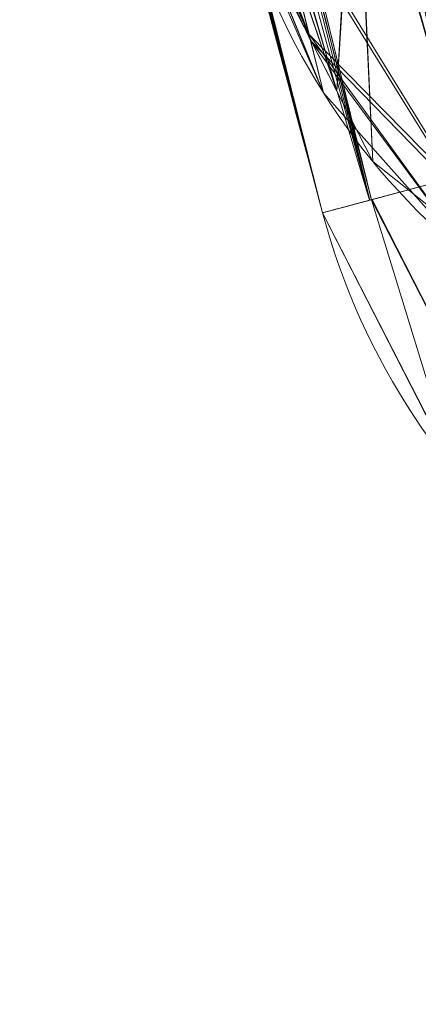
# Model space of a CAD drawing. Header units: millimetres. Extents: x -71 to 71, y -145 to 145.
# Tile 114 of 256: x -55.675 to -55.503, y -15.211 to -14.787. Entities that reach past the tile are written whole.
import ezdxf

# ---------------------------------------------------------------- set-up
doc = ezdxf.new("R2010")
doc.units = ezdxf.units.MM
doc.layers.add('1', color=7, linetype='CONTINUOUS')

msp = doc.modelspace()

# ---------------------------------------------------------------- linework, layer by layer
at = {"layer": '1', "color": 163, "linetype": 'Continuous', "lineweight": 13}
msp.add_line((-55.544016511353, -14.8698429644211, -31.8425123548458), (-55.544016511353, -14.8698429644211, -23.4988146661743), dxfattribs=at)
at = {"layer": '1', "color": 163, "linetype": 'Continuous', "lineweight": 13, "extrusion": (-5.23961264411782e-15, 1.156482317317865e-14, -1)}
for centre, radius in [((0, 2.781752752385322e-14, 144.004626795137), 61.0180546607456), ((0, -8.448341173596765e-14, 124.369789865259), 56.3952855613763)]:
    msp.add_circle(centre, radius, dxfattribs=at)
at = {"layer": '1', "color": 163, "linetype": 'Continuous', "lineweight": 13}
msp.add_circle((4.472976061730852e-13, 3.150668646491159e-12, -145), 60.4433756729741, dxfattribs=at)
for centre, radius, start, end in [((3.626092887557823e-30, 1.973953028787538e-14, -142.505083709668), 63.56377365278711, 189.6208549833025, 222.2786899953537), ((-55.25422164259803, -14.79226117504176, -23.4988146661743), 0.3, 194.987361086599, 267.99999999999), ((-55.25422164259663, -14.79226117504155, -31.84251235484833), 0.3, 194.987361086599, 267.99999999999)]:
    msp.add_arc(centre, radius, start, end, dxfattribs=at)
at = {"layer": '1', "color": 163, "linetype": 'Continuous', "lineweight": 13, "extrusion": (-6.402499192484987e-09, 2.415046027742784e-08, 0.9999999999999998)}
msp.add_arc((-55.29000661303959, -14.65793211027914, 3.368421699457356), 0.3, 194.8480508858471, 268.0000000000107, dxfattribs=at)
at = {"layer": '1', "color": 163, "linetype": 'Continuous', "lineweight": 13, "extrusion": (0, 0, -1)}
msp.add_arc((55.29000663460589, -14.6579320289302, -2.210525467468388), 0.3, 272.0000000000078, 345.1519491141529, dxfattribs=at)
at = {"layer": '1', "color": 163, "linetype": 'Continuous', "lineweight": 13, "extrusion": (-0.2586059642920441, 0.9659828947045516, -4.869083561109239e-05)}
msp.add_arc((57.19999999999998, -23.49881463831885, 0.001144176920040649), 0.3, 0, 87.93028667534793, dxfattribs=at)
at = {"layer": '1', "color": 163, "linetype": 'Continuous', "lineweight": 13, "extrusion": (0.2586059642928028, -0.9659828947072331, -4.863357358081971e-05)}
msp.add_arc((-57.19999999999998, -31.84251231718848, 0.001548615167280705), 0.3, 180, 267.9302857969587, dxfattribs=at)
at = {"layer": '1', "color": 163, "linetype": 'Continuous', "lineweight": 13}
for points, knots in [([(-56.0092195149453, 7.430836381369, -40.1881047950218), (-56.38767568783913, 4.578259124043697, -40.18600039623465), (-56.64075283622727, 0.1337488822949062, -40.18517426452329), (-56.24041456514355, -6.020940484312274, -40.18873368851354), (-55.54351012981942, -10.71621283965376, -40.19373372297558), (-54.41900416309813, -15.45484477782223, -40.20106422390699), (-52.84662861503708, -20.19210887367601, -40.21072519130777), (-50.80930273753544, -24.8840909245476, -40.2227166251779), (-48.29613211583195, -29.47758556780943, -40.23703852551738), (-45.29549098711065, -33.91822466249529, -40.25369089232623), (-41.8019172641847, -38.14185204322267, -40.27267372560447), (-37.82569878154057, -42.09225020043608, -40.29398702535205), (-33.38333123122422, -45.70420284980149, -40.31763079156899), (-28.49088723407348, -48.91009564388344, -40.34360502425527), (-21.41016006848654, -52.54962415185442, -40.38134462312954), (-15.5376816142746, -54.48108172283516, -40.41314502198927), (-11.445770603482, -55.3284003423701, -40.43589893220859)], [0, 0, 0, 0, 0.125, 0.1875, 0.25, 0.3125, 0.375, 0.4375, 0.5, 0.5625, 0.625, 0.6875, 0.75, 0.8125, 0.875, 1, 1, 1, 1]), ([(-55.79206164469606, 7.398561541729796, -43.18008904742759), (-56.02458079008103, 5.645469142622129, -43.17850631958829), (-56.32216527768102, 2.145282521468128, -43.17631762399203), (-56.2774919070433, -3.083071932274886, -43.17589833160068), (-55.74469622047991, -8.317168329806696, -43.17832533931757), (-54.72088675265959, -13.50770784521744, -43.18361554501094), (-53.47375240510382, -17.70598476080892, -43.19032117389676), (-52.24993602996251, -20.97159237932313, -43.1970039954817), (-51.21943771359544, -23.37545791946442, -43.20267281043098), (-50.07211843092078, -25.74001208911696, -43.20902270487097), (-48.38893654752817, -28.83185243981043, -43.21838366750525), (-46.01474015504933, -32.54916112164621, -43.23166013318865), (-42.79579392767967, -36.67874397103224, -43.24974804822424), (-39.80590965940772, -39.8550863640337, -43.26661311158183), (-37.22554922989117, -42.23774127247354, -43.28120343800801), (-35.20249638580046, -43.93723232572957, -43.29265772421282), (-33.10278230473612, -45.54055131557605, -43.30455868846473), (-30.93842460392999, -47.03880768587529, -43.31683624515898), (-28.72004833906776, -48.42495516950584, -43.32942842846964), (-25.67962645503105, -50.13475593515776, -43.34669906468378), (-22.51737436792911, -51.63244938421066, -43.36467929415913), (-19.23182754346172, -52.91446779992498, -43.3833775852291), (-15.89144214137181, -54.03891938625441, -43.40239509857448), (-13.34178061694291, -54.70350458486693, -43.41691632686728), (-11.6398303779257, -55.06359028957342, -43.42660953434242)], [0, 0, 0, 0, 0.0625, 0.125, 0.1875, 0.25, 0.3125, 0.34375, 0.375, 0.40625, 0.4375, 0.5, 0.5625, 0.625, 0.65625, 0.6875, 0.71875, 0.75, 0.78125, 0.8125, 0.875, 0.90625, 0.9375, 1, 1, 1, 1]), ([(-56.50000000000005, -4.895578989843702e-16, -15.81462433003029), (-56.49999999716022, -0.967056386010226, -15.8120534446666), (-56.45043392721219, -2.918040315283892, -15.80691167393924), (-56.14086936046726, -6.892608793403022, -15.79662813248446), (-55.33779639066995, -11.96000647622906, -15.78377370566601), (-53.65336816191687, -18.09517495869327, -15.76834839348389), (-51.21658996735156, -24.15893938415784, -15.75292308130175), (-48.02467232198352, -30.0154777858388, -15.73749776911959), (-44.10762326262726, -35.52636955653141, -15.72207245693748), (-39.52881410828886, -40.56063158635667, -15.70664714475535), (-36.0977595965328, -43.52332059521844, -15.69636360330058), (-34.30725113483, -44.89167162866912, -15.6912218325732)], [0, 0, 0, 0, 0.0625, 0.125, 0.25, 0.375, 0.5, 0.625, 0.75, 0.875, 1, 1, 1, 1]), ([(-54.1748946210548, -21.2568850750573, 31.5), (-54.6638936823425, -17.571101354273, 31.499871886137), (-55.1250233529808, -14.095380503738, 30.1514430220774), (-55.6314401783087, -10.2783120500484, 26.7224698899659), (-55.7653499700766, -9.26897978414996, 25.3941579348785), (-55.9577956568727, -7.81843880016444, 22.2910702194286), (-56.0092096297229, -7.43091089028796, 20.5929966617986), (-56.0092195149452, -7.43083638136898, 18.8118952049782)], [0, 0, 0, 0, 0.5, 0.5, 0.75, 0.75, 1, 1, 1, 1]), ([(-56.00921274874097, -7.43088738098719, 18.81189514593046), (-55.84778768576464, -8.64761337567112, 18.27553385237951), (-55.57446086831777, -10.46857355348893, 17.47101728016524), (-55.14800137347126, -12.88831644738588, 16.40328050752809), (-54.79726728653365, -14.6992013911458, 15.60654748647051), (-54.41554179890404, -16.50502466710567, 14.8125598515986), (-53.86455365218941, -18.90435921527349, 13.75579519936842), (-53.09654226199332, -21.8880547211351, 12.44277299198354), (-52.04587146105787, -25.44201606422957, 10.88781178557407), (-50.86235861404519, -28.96561770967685, 9.35961010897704), (-49.54285790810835, -32.4561508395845, 7.86666250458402), (-48.56815383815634, -34.75713714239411, 6.899976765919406), (-48.05581082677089, -35.9000126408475, 6.425037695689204)], [0, 0, 0, 0, 0.125, 0.1875, 0.25, 0.3125, 0.375, 0.5, 0.625, 0.75, 0.875, 1, 1, 1, 1]), ([(-47.46844656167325, -30.64305029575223, -0.8061324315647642), (-48.05961782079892, -29.72727555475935, -0.05716055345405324), (-49.17838392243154, -27.87812518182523, 1.469014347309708), (-50.67197279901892, -25.05862759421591, 3.829412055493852), (-51.76788006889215, -22.67685427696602, 5.845017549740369), (-52.55819579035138, -20.75314257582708, 7.47955347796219), (-53.10827526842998, -19.30177147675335, 8.715144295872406), (-53.61576125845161, -17.84355812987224, 9.960823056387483), (-54.23731669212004, -15.88719951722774, 11.62907026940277), (-54.91085441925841, -13.42264493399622, 13.72871973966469), (-55.55516477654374, -10.43872688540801, 16.26421220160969), (-55.8760261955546, -8.43476743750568, 17.96132468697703), (-56.00921263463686, -7.430887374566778, 18.8118951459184)], [0, 0, 0, 0, 0.125, 0.25, 0.375, 0.4375, 0.5, 0.5625, 0.625, 0.75, 0.875, 1, 1, 1, 1]), ([(-55.88612754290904, -12.23954941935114, 6.089287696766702), (-55.85059944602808, -12.41748333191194, 6.089174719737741), (-55.77869664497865, -12.7691375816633, 6.054499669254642), (-55.66952130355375, -13.2798950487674, 5.900403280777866), (-55.58299770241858, -13.67054627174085, 5.693434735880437), (-55.51849878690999, -13.95616024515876, 5.483429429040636), (-55.47338640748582, -14.15405077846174, 5.305928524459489), (-55.43216048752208, -14.33387580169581, 5.109900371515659), (-55.39489755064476, -14.49603731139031, 4.893579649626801), (-55.3633153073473, -14.63464594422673, 4.664949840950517), (-55.33748926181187, -14.75008017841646, 4.423676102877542), (-55.31743625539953, -14.8429037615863, 4.167436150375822), (-55.30005890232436, -14.93088029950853, 3.818793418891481), (-55.29738882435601, -14.95785709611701, 3.550484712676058), (-55.30047648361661, -14.95774927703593, 3.36842170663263)], [0, 0, 0, 0, 0.125, 0.25, 0.375, 0.4375, 0.5, 0.5625, 0.625, 0.6875, 0.75, 0.8125, 0.875, 1, 1, 1, 1]), ([(-55.3004764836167, -14.95774927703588, 2.21052546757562), (-55.29738882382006, -14.9578570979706, 2.028633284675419), (-55.30020050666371, -14.93035183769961, 1.755681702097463), (-55.31787378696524, -14.84126779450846, 1.406430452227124), (-55.33765623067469, -14.74944792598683, 1.153916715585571), (-55.36359854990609, -14.63355817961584, 0.912001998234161), (-55.40652624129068, -14.44559320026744, 0.603030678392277), (-55.47145388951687, -14.16306793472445, 0.2635371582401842), (-55.55087793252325, -13.81409626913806, -0.01933700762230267), (-55.61820836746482, -13.51178725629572, -0.1985951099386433), (-55.67058775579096, -13.2729613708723, -0.3103602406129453), (-55.72496185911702, -13.02086990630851, -0.399722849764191), (-55.79690801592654, -12.68010648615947, -0.4840857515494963), (-55.85058020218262, -12.41757199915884, -0.5102275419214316), (-55.88612754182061, -12.23954941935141, -0.5103405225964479)], [0, 0, 0, 0, 0.125, 0.1875, 0.25, 0.3125, 0.375, 0.5, 0.625, 0.6875, 0.75, 0.8125, 0.875, 1, 1, 1, 1]), ([(-55.2646914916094, -14.7950489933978, -32.1423166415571), (-55.3699560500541, -14.4017700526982, -32.1422975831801), (-55.4710290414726, -14.0073452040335, -32.1422794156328), (-55.66314816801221, -13.2229025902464, -32.1422449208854), (-55.7543412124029, -12.8328742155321, -32.1422285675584), (-55.84142488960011, -12.4419530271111, -32.1422130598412)], [0, 0, 0, 0, 0.504098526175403, 0.504098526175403, 1, 1, 1, 1]), ([(-56.123774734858, -12.5048754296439, -31.8424047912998), (-56.0362343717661, -12.8977698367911, -31.8424208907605), (-55.9445630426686, -13.2897665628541, -31.8424378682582), (-55.7514362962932, -14.0781667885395, -31.8424736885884), (-55.64983320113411, -14.474580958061, -31.8424925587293), (-55.544016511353, -14.8698429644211, -31.8425123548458)], [0, 0, 0, 0, 0.495901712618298, 0.495901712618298, 1, 1, 1, 1]), ([(-55.574769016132, -13.5837330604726, -23.1990663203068), (-55.5695413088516, -13.6051252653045, -23.1990653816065), (-55.564301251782, -13.626514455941, -23.1990644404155), (-55.5203726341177, -13.8053782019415, -23.1990565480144), (-55.48102666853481, -13.9626928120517, -23.1990494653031), (-55.3836127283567, -14.3452611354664, -23.1990319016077), (-55.32483667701, -14.5703405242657, -23.1990212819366), (-55.2646914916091, -14.7950489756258, -23.1990103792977)], [0, 0, 0, 0, 0.0528347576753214, 0.0528347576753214, 0.441888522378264, 0.441888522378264, 1, 1, 1, 1]), ([(-55.544016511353, -14.8698429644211, -23.4988146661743), (-55.60447715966, -14.6440014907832, -23.4988259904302), (-55.6635614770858, -14.4177870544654, -23.4988370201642), (-55.7614863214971, -14.033289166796, -23.4988552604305), (-55.801038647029, -13.8751809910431, -23.4988626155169), (-55.8451976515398, -13.6954148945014, -23.4988708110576), (-55.8504651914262, -13.6739177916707, -23.4988717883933), (-55.8557203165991, -13.6524176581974, -23.4988727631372)], [0, 0, 0, 0, 0.558111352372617, 0.558111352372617, 0.947165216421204, 0.947165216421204, 1, 1, 1, 1])]:
    msp.add_open_spline(points, degree=3, knots=knots, dxfattribs=at)
for points in [[(24.58453550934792, 55.21777272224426, -144.9999958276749), (-35.52772477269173, -48.89971762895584, -144.9999958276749), (-52.34549939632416, -30.22168762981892, -144.9999958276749), (-60.11226028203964, -6.318053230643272, -144.9999958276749)], [(-51.48215219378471, -16.72756485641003, -123.8834485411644), (-54.13153767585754, -7.864786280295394e-14, -123.8834485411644), (-56.3952848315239, -7.767609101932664e-14, -124.3697926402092), (-53.63510549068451, -17.42710173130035, -124.3697926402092)], [(-55.90708926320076, -8.200637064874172, 23.03180657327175), (-56.00921437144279, -7.430861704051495, 18.81189458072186), (-52.23216861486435, -35.90000048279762, 18.77893321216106)], [(-54.24021929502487, -15.81924594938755, 11.68635301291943), (-56.00921437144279, -7.430861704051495, 18.81189458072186), (-54.64030429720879, -14.37661144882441, 10.82546170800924)], [(-56.00921437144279, -7.430887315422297, 18.81189458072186), (-52.85102128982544, -20.62619663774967, 10.56393515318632), (-52.89638042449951, -21.29850536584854, 11.49737183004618)], [(-52.85102128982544, -20.62619663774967, 10.56393515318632), (-56.00921437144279, -7.430887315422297, 18.81189458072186), (-54.24021929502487, -15.81924594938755, 11.68635301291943)], [(-52.89638042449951, -21.29850536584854, 11.49737183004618), (-52.91160196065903, -21.96520008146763, 12.41462863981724), (-56.00921437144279, -7.430887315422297, 18.81189458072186)], [(-52.23216861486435, -35.90000048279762, 18.77893321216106), (-56.00921437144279, -7.430887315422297, 18.81189458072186), (-52.84026637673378, -22.29992114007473, 12.26730179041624)], [(-55.57271465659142, -10.72095800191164, 27.05357037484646), (-55.90708926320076, -8.200637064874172, 23.03180657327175), (-52.23216861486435, -35.90000048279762, 18.77893321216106)], [(-55.5039756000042, -25.34781582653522, -144.0046280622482), (-56.06559664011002, -25.60430020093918, -143.2514041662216), (-61.00811064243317, -8.771642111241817, -143.2514041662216), (-60.39698049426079, -8.683774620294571, -144.0046280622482)], [(-55.53851276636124, -9.792938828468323, -124.3697926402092), (-63.01534175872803, -11.33249048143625, -124.5197132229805), (-63.40426951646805, -20.42438462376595, -124.5481371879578)], [(-63.40426951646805, -20.42438462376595, -124.5481371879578), (-48.8397516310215, -28.19764241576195, -124.3697926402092), (-55.53851276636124, -9.792938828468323, -124.3697926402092)], [(-52.23216861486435, -35.90000048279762, 18.77893321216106), (-54.17489632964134, -21.25688455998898, 31.50000050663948), (-54.95673045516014, -15.36386180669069, 30.29263764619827), (-55.57271465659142, -10.72095800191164, 27.05357037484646)], [(-56.04054033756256, -12.48632092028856, -32.05152973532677), (-55.95022812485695, -12.4661959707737, -32.11639076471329), (-55.37233501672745, -14.82386793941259, -32.11646527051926)], [(-55.95022812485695, -12.4661959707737, -32.11639076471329), (-55.94415590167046, -12.46484369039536, -32.11783245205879), (-55.36632984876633, -14.82226047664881, -32.11790695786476), (-55.37233501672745, -14.82386793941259, -32.11646527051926)], [(-55.36632984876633, -14.82226047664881, -32.11790695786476), (-55.94415590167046, -12.46484369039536, -32.11783245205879), (-55.56551367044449, -13.62155377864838, -32.14226290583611)], [(-56.10247701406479, -12.50012591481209, -31.95472806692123), (-56.04168027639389, -12.48657517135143, -32.05071017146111), (-55.46280741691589, -14.84809163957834, -32.05077722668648), (-55.52294850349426, -14.86419700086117, -31.9548100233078)], [(-56.04168027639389, -12.48657517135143, -32.05071017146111), (-56.04054033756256, -12.48632092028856, -32.05152973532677), (-55.46167865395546, -14.84778989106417, -32.05159679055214), (-55.46280741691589, -14.84809163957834, -32.05077722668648)], [(-55.37233501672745, -14.82386793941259, -32.11646527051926), (-55.46167865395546, -14.84778989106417, -32.05159679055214), (-56.04054033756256, -12.48632092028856, -32.05152973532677)], [(-55.52294850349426, -14.86419700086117, -31.9548100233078), (-56.10315501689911, -12.50027678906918, -31.95115923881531), (-56.10247701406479, -12.50012591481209, -31.95472806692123)], [(-55.84641546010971, -13.69042880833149, -31.84245526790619), (-56.10315501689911, -12.50027678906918, -31.95115923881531), (-55.52361905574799, -14.86437674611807, -31.95124119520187)], [(-55.52294850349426, -14.86419700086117, -31.9548100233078), (-55.52361905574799, -14.86437674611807, -31.95124119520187), (-56.10315501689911, -12.50027678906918, -31.95115923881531)], [(-55.90222030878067, -13.4607357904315, -28.19059230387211), (-55.95181882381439, -13.25307041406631, -28.3226128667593), (-55.54401502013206, -14.86984267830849, -31.84251114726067)], [(-55.84641546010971, -13.69042787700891, -31.84245526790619), (-55.54401502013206, -14.86984267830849, -31.84251114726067), (-55.95181882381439, -13.25307041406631, -28.3226128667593)], [(-55.54401502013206, -14.86984267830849, -31.84251114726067), (-55.86738139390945, -13.60460836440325, -27.98096463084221), (-55.90222030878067, -13.4607357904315, -28.19059230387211)], [(-55.85571750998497, -13.65241687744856, -27.73945778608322), (-55.86738139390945, -13.60460836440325, -27.98096463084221), (-55.54401502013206, -14.86984267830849, -31.84251114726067)], [(-55.68303540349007, -13.61019723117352, -23.22490140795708), (-55.77403679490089, -13.63244280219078, -23.29058572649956), (-55.46280741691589, -14.84809163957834, -23.29054847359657), (-55.37233501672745, -14.82386793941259, -23.22486229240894)], [(-55.37233501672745, -14.82386793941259, -23.22486229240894), (-55.36827072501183, -14.82277922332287, -23.22388626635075), (-55.67894503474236, -13.60919699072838, -23.22392538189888), (-55.68303540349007, -13.61019723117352, -23.22490140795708)], [(-55.42303994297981, -14.19023890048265, -23.19903858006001), (-55.67894503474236, -13.60919699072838, -23.22392538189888), (-55.36827072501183, -14.82277922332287, -23.22388626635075)], [(-55.56551367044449, -13.62155377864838, -32.14226290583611), (-55.26469275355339, -14.79504909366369, -32.14231505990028), (-55.36632984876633, -14.82226047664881, -32.11790695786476)], [(-55.13054877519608, -13.62492516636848, -32.15742483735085), (-54.82389777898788, -14.81044478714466, -32.15756639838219), (-55.26469275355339, -14.79504909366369, -32.14231505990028), (-55.56551367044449, -13.62155377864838, -32.14226290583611)], [(-55.52294850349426, -14.86419700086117, -23.3865175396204), (-55.46280741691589, -14.84809163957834, -23.29054847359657), (-55.77403679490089, -13.63244280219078, -23.29058572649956), (-55.83452805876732, -13.64723313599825, -23.38656224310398)], [(-55.83452805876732, -13.64723313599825, -23.38656224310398), (-55.83532899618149, -13.64742871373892, -23.39080534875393), (-55.52294850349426, -14.86419700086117, -23.3865175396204)], [(-55.52374571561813, -14.86441027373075, -23.3907587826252), (-55.83532899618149, -13.64742871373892, -23.39080534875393), (-55.70319294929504, -14.26198240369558, -23.49884435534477)], [(-55.83532899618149, -13.64742871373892, -23.39080534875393), (-55.52374571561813, -14.86441027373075, -23.3907587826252), (-55.52294850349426, -14.86419700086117, -23.3865175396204)], [(-55.85571750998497, -13.65241687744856, -27.73945778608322), (-55.54401502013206, -14.86984267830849, -31.84251114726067), (-55.70319294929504, -14.26198240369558, -23.49884435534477)], [(-55.52361905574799, -14.86437674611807, -31.95124119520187), (-55.54401502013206, -14.86984267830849, -31.84251114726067), (-55.84641546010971, -13.69042880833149, -31.84245526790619)], [(-55.70319294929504, -14.26198240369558, -23.49884435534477), (-55.54401502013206, -14.86984267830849, -23.49881455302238), (-55.52374571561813, -14.86441027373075, -23.3907587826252)], [(-55.54401502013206, -14.86984267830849, -31.84251114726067), (-55.54401502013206, -14.86984267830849, -23.49881455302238), (-55.70319294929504, -14.26198240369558, -23.49884435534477)], [(-55.53783476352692, -14.81739897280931, 2.210525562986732), (-55.57999014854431, -14.73480928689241, 2.210525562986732), (-55.63000589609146, -14.54483065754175, 1.277152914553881)], [(-55.63000589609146, -14.54483065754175, 1.277152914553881), (-55.59492856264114, -14.62088432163, 1.237560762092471), (-55.53783476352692, -14.81739897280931, 2.210525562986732)], [(-55.53783476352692, -14.81739897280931, 3.368421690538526), (-55.59571832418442, -14.61673341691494, 4.348068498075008), (-55.62741681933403, -14.55474086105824, 4.276912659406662)], [(-55.62741681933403, -14.55474086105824, 4.276912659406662), (-55.57999014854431, -14.73480928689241, 3.368421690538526), (-55.53783476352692, -14.81739897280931, 3.368421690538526)], [(-55.53031712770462, -14.68338631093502, 4.38148807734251), (-55.59571832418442, -14.61673341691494, 4.348068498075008), (-55.53783476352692, -14.81739897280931, 3.368421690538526)], [(-55.53783476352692, -14.81739897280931, 2.210525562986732), (-55.59492856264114, -14.62088432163, 1.237560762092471), (-55.5296503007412, -14.68729600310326, 1.202656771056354)], [(-55.45942857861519, -14.79024905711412, 10.31504385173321), (-55.48328533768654, -14.65190667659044, 10.41519269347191), (-55.52652850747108, -14.64893575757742, 10.37874072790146)], [(-55.52652850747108, -14.64893575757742, 10.37874072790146), (-55.50158023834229, -14.77450877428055, 10.28688810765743), (-55.45942857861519, -14.79024905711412, 10.31504385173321)], [(-55.45832216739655, -14.7965494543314, 9.691777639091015), (-55.50043284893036, -14.78021871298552, 9.71934199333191), (-55.52508682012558, -14.6561861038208, 9.624848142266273)], [(-55.52508682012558, -14.6561861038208, 9.624848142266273), (-55.48190325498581, -14.6598918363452, 9.58870816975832), (-55.45832216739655, -14.7965494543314, 9.691777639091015)], [(-55.54919317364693, -14.79555200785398, 9.885529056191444), (-55.58350682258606, -14.72153048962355, 9.929792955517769), (-55.59670925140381, -14.67158086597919, 9.854121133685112)], [(-55.59670925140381, -14.67158086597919, 9.854121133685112), (-55.56495487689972, -14.73148353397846, 9.785485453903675), (-55.54919317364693, -14.79555200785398, 9.885529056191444)], [(-55.54982647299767, -14.7929834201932, 10.12072432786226), (-55.56604266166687, -14.72706161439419, 10.21924801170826), (-55.59534952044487, -14.67672362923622, 10.14124043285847)], [(-55.59534952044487, -14.67672362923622, 10.14124043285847), (-55.5841401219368, -14.71913885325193, 10.07623225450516), (-55.54982647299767, -14.7929834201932, 10.12072432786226)], [(-55.53783476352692, -14.81739897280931, 3.368421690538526), (-55.5223822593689, -14.84767068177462, 3.368421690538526), (-55.53031712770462, -14.68338631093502, 4.38148807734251)], [(-55.44420704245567, -14.72504250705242, 4.411030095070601), (-55.53031712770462, -14.68338631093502, 4.38148807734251), (-55.47285452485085, -14.88717645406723, 3.368421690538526)], [(-55.5223822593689, -14.84767068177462, 3.368421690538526), (-55.47285452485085, -14.88717645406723, 3.368421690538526), (-55.53031712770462, -14.68338631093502, 4.38148807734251)], [(-55.5296503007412, -14.68729600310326, 1.202656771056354), (-55.5223822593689, -14.84767068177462, 2.210525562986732), (-55.53783476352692, -14.81739897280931, 2.210525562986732)], [(-55.5296503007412, -14.68729600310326, 1.202656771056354), (-55.47285452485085, -14.88717645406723, 2.210525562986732), (-55.5223822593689, -14.84767068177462, 2.210525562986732)], [(-55.47285452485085, -14.88717645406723, 2.210525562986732), (-55.5296503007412, -14.68729600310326, 1.202656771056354), (-55.40518462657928, -14.88578226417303, 1.682072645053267)], [(-55.5296503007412, -14.68729600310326, 1.202656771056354), (-55.44344708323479, -14.7293983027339, 1.175279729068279), (-55.40518462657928, -14.88578226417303, 1.682072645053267)], [(-55.54360151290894, -14.81820177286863, 10.0035360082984), (-55.54982647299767, -14.7929834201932, 10.12072432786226), (-55.5841401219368, -14.71913885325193, 10.07623225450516)], [(-55.5841401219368, -14.71913885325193, 10.07623225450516), (-55.58011308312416, -14.73433990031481, 10.0023178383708), (-55.54360151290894, -14.81820177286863, 10.0035360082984)], [(-55.54360151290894, -14.81820177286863, 10.0035360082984), (-55.5800087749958, -14.73474223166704, 10.00036392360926), (-55.58350682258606, -14.72153048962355, 9.929792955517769)], [(-55.58350682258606, -14.72153048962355, 9.929792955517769), (-55.54919317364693, -14.79555200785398, 9.885529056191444), (-55.54360151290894, -14.81820177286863, 10.0035360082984)], [(-55.4845966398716, -14.85932245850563, 10.15790738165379), (-55.50158023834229, -14.77450877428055, 10.28688810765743), (-55.56604266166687, -14.72706161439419, 10.21924801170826)], [(-55.56604266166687, -14.72706161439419, 10.21924801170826), (-55.54982647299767, -14.7929834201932, 10.12072432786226), (-55.4845966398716, -14.85932245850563, 10.15790738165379)], [(-55.48392981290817, -14.86262027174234, 9.850279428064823), (-55.54919317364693, -14.79555200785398, 9.885529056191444), (-55.56495487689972, -14.73148353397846, 9.785485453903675)], [(-55.56495487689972, -14.73148353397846, 9.785485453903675), (-55.50043284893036, -14.78021871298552, 9.71934199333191), (-55.48392981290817, -14.86262027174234, 9.850279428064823)], [(-55.54360151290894, -14.81820177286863, 10.0035360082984), (-55.58011308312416, -14.73433990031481, 10.0023178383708), (-55.5800087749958, -14.73474223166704, 10.00036392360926)], [(-55.5223822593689, -14.84767068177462, 2.210525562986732), (-55.5223822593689, -14.84767068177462, 3.368421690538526), (-55.57999014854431, -14.73480928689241, 3.368421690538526), (-55.57999014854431, -14.73480928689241, 2.210525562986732)], [(-55.47808855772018, -14.89162910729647, 10.00464055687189), (-55.4845966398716, -14.85932245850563, 10.15790738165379), (-55.54982647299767, -14.7929834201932, 10.12072432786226)], [(-55.54982647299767, -14.7929834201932, 10.12072432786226), (-55.54360151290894, -14.81820177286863, 10.0035360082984), (-55.47808855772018, -14.89162910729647, 10.00464055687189)], [(-55.47808855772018, -14.89162910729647, 10.00464055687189), (-55.54360151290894, -14.81820177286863, 10.0035360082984), (-55.54919317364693, -14.79555200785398, 9.885529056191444)], [(-55.54919317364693, -14.79555200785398, 9.885529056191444), (-55.48392981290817, -14.86262027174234, 9.850279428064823), (-55.47808855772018, -14.89162910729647, 10.00464055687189)], [(-55.46280741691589, -14.84809163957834, -23.29054847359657), (-55.52259087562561, -14.86410200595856, -23.38594757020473), (-55.4698258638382, -14.96764738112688, -23.38587678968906)], [(-55.4698258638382, -14.96764738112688, -31.95545077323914), (-55.52259087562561, -14.86410200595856, -31.95537999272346), (-55.46280741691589, -14.84809163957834, -32.05077722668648)], [(-55.4233230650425, -14.92668315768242, 2.210525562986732), (-55.4233230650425, -14.92668315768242, 3.368421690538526), (-55.5223822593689, -14.84767068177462, 3.368421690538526), (-55.5223822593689, -14.84767068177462, 2.210525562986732)], [(-55.52294850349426, -14.86419700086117, -23.3865175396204), (-55.54401502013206, -14.86984267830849, -23.49881455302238), (-55.48694729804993, -14.98157437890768, -23.49881455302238)], [(-55.48694357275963, -14.98157531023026, -31.84251114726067), (-55.54401502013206, -14.86984267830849, -31.84251114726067), (-55.52294850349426, -14.86419700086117, -31.9548100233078)], [(-55.4698258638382, -14.96764738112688, -23.38587678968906), (-55.52259087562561, -14.86410200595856, -23.38594757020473), (-55.52294850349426, -14.86419700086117, -23.3865175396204)], [(-55.52294850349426, -14.86419700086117, -31.9548100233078), (-55.52259087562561, -14.86410200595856, -31.95537999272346), (-55.4698258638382, -14.96764738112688, -31.95545077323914)], [(-55.48694729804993, -14.98157437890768, -23.49881455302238), (-55.4698258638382, -14.96764738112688, -23.38587678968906), (-55.52294850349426, -14.86419700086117, -23.3865175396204)], [(-55.52294850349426, -14.86419700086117, -31.9548100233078), (-55.4698258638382, -14.96764738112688, -31.95545077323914), (-55.48694357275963, -14.98157531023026, -31.84251114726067)], [(-55.54401502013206, -14.86984267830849, -23.49881455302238), (-55.54401502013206, -14.86984267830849, -31.84251114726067), (-55.4862916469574, -14.98237624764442, -31.84251114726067), (-55.4862916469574, -14.98237624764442, -23.49881455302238)]]:
    msp.add_3dface(points, dxfattribs=at)

doc.saveas('drawing.dxf')
